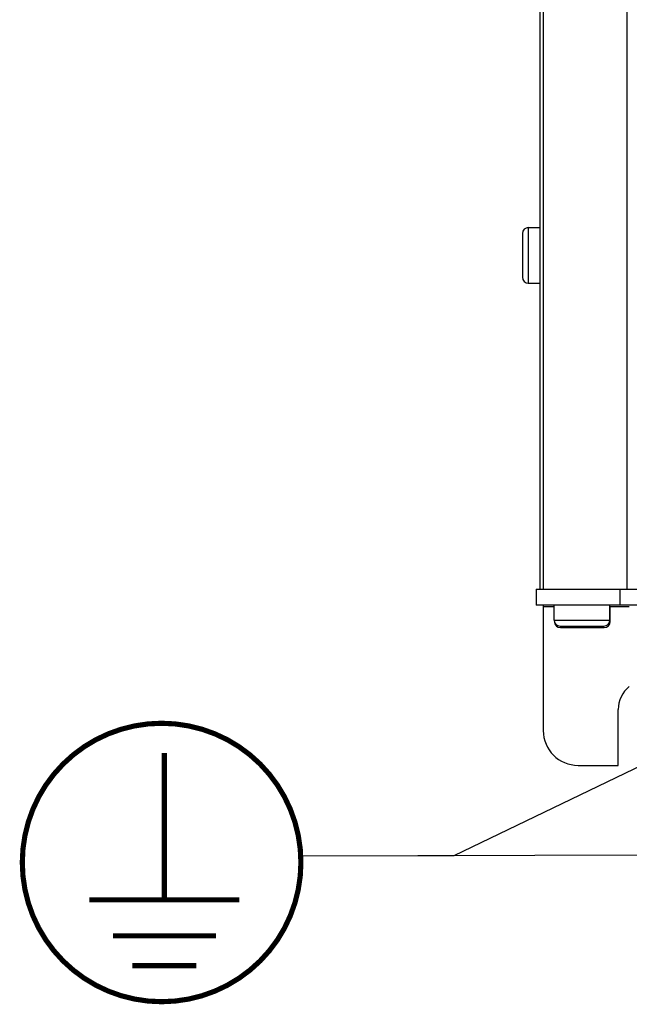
# Model space of a CAD drawing. Header units: millimetres. Extents: x 0 to 594, y 0 to 420.
# Tile 6 of 80: x 52 to 69, y 162 to 190. Entities that reach past the tile are written whole.
import ezdxf

# ---------------------------------------------------------------- set-up
doc = ezdxf.new("R2010")
doc.units = ezdxf.units.MM
doc.header["$LTSCALE"] = 32.67
doc.layers.get('0').update_dxf_attribs({"linetype": 'CONTINUOUS'})

msp = doc.modelspace()

# ---------------------------------------------------------------- linework, layer by layer
at = {"color": 7, "linetype": 'CONTINUOUS'}
for p, q in [((66.773, 264.343), (66.773, 174.003)), ((66.873, 264.343), (66.873, 174.003)), ((69.273, 264.343), (69.273, 174.003)), ((66.273, 184.223), (66.273, 182.963)), ((66.443, 184.393), (66.443, 182.793)), ((66.443, 184.393), (66.773, 184.393)), ((66.443, 182.793), (66.773, 182.793)), ((66.673, 174.003), (66.673, 173.543)), ((66.673, 174.003), (113.073, 174.003)), ((69.073, 174.003), (69.073, 173.543)), ((70.573, 173.543), (66.673, 173.543)), ((66.873, 173.543), (66.873, 169.943)), ((66.873, 173.503), (67.183, 173.503)), ((67.183, 173.113), (67.183, 173.543)), ((68.783, 173.113), (68.783, 173.543)), ((68.783, 173.503), (69.343, 173.503)), ((68.793, 173.073), (68.793, 173.503)), ((67.183, 173.113), (68.783, 173.113)), ((67.353, 172.943), (68.613, 172.943)), ((67.363, 172.903), (68.623, 172.903)), ((68.777, 173.073), (68.793, 173.073)), ((69.023, 168.943), (69.023, 170.543)), ((67.873, 168.943), (69.023, 168.943))]:
    msp.add_line(p, q, dxfattribs=at)
at = {"color": 40, "linetype": 'CONTINUOUS'}
for p, q in [((71.388, 169.763), (64.307, 166.347)), ((79.928, 166.4), (59.91, 166.331))]:
    msp.add_line(p, q, dxfattribs=at)
at = {"color": 2, "linetype": 'CONTINUOUS'}
msp.add_line((64.307, 166.347), (59.91, 166.331), dxfattribs=at)
at = {"color": 7, "linetype": 'CONTINUOUS', "const_width": 0.148}
msp.add_lwpolyline([(51.914, 166.152, 1), (59.914, 166.152, 1)], format="xyb", close=True, dxfattribs=at)
for points in [[(55.993, 165.078), (55.993, 169.296)], [(53.842, 165.078), (58.144, 165.078)], [(54.514, 164.047), (57.471, 164.047)], [(55.075, 163.187), (56.91, 163.187)]]:
    msp.add_lwpolyline(points, dxfattribs=at)
at = {"color": 7, "linetype": 'CONTINUOUS'}
for centre, radius, start, end in [((66.443, 184.223), 0.17, 90, 180), ((66.443, 182.963), 0.17, 180, 270), ((67.353, 173.113), 0.17, 180, 270), ((67.363, 173.073), 0.17, 186.7963, 270), ((68.613, 173.113), 0.17, 270, 360), ((68.623, 173.073), 0.17, 270, 360), ((69.873, 170.543), 0.85, 128.6005, 180), ((67.873, 169.943), 1, 180, 270)]:
    msp.add_arc(centre, radius, start, end, dxfattribs=at)

doc.saveas('drawing.dxf')
